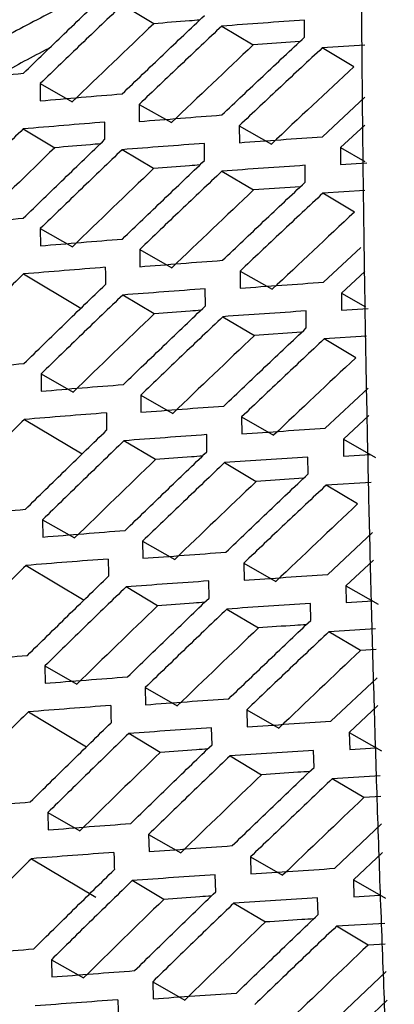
# Model space of a CAD drawing. Header units: millimetres. Extents: x 82 to 1002, y -172 to 1064.
# Tile 52 of 159: x 871.23 to 875.44, y 116.5 to 127.59. Entities that reach past the tile are written whole.
import ezdxf

# ---------------------------------------------------------------- set-up
doc = ezdxf.new("R2010")
doc.units = ezdxf.units.MM

msp = doc.modelspace()

# ---------------------------------------------------------------- linework, layer by layer
at = {"color": 7, "linetype": 'Continuous', "lineweight": 25}
for p, q in [((872.734, 127.545), (872.38, 127.758)), ((874.431, 127.395), (874.431, 127.585)), ((873.499, 127.518), (873.853, 127.306)), ((874.377, 127.344), (873.853, 127.306)), ((875.108, 127.304), (874.629, 127.272)), ((874.984, 127.06), (874.629, 127.272)), ((871.458, 126.872), (871.458, 126.677)), ((871.458, 126.872), (871.818, 126.666)), ((874.632, 126.272), (875.108, 126.716)), ((872.571, 126.637), (872.571, 126.444)), ((872.571, 126.637), (872.932, 126.432)), ((871.266, 126.36), (871.62, 126.148)), ((872.185, 126.243), (872.185, 126.437)), ((873.696, 126.396), (873.697, 126.205)), ((873.696, 126.396), (874.057, 126.19)), ((875.108, 126.404), (874.833, 126.149)), ((872.732, 125.913), (872.378, 126.126)), ((873.305, 126.004), (873.304, 126.197)), ((874.833, 126.149), (874.834, 125.959)), ((874.833, 126.149), (875.108, 125.992)), ((874.436, 125.759), (874.435, 125.95)), ((874.834, 125.959), (875.131, 125.979)), ((873.501, 125.884), (873.856, 125.672)), ((874.383, 125.709), (873.856, 125.672)), ((875.108, 125.666), (874.636, 125.636)), ((874.99, 125.423), (874.636, 125.636)), ((871.458, 125.238), (871.459, 125.043)), ((871.458, 125.238), (871.819, 125.033)), ((874.644, 124.633), (875.063, 125.026)), ((872.576, 125.002), (872.577, 124.808)), ((872.576, 125.002), (872.936, 124.796)), ((871.269, 124.726), (871.915, 124.339)), ((873.705, 124.759), (873.706, 124.566)), ((873.705, 124.759), (874.066, 124.553)), ((875.108, 124.753), (874.845, 124.509)), ((872.739, 124.277), (872.385, 124.489)), ((873.314, 124.366), (873.313, 124.559)), ((874.845, 124.509), (874.847, 124.318)), ((874.845, 124.509), (875.115, 124.355)), ((873.512, 124.245), (873.866, 124.032)), ((874.449, 124.118), (874.447, 124.309)), ((874.847, 124.318), (875.144, 124.338)), ((874.397, 124.069), (873.866, 124.032)), ((875.126, 124.024), (874.65, 123.994)), ((875.005, 123.781), (874.65, 123.994)), ((871.467, 123.6), (871.468, 123.405)), ((871.467, 123.6), (871.827, 123.395)), ((872.588, 123.362), (872.59, 123.168)), ((872.588, 123.362), (872.949, 123.156)), ((874.663, 122.989), (875.144, 123.441)), ((875.153, 123.132), (874.866, 122.864)), ((871.279, 123.087), (871.928, 122.698)), ((873.721, 123.116), (873.724, 122.924)), ((873.721, 123.116), (874.082, 122.91)), ((873.331, 122.723), (873.329, 122.916)), ((872.753, 122.635), (872.399, 122.847)), ((874.866, 122.864), (874.869, 122.673)), ((874.866, 122.864), (875.227, 122.658)), ((874.869, 122.673), (875.166, 122.693)), ((873.53, 122.601), (873.885, 122.388)), ((874.47, 122.473), (874.467, 122.664)), ((874.419, 122.424), (873.885, 122.388)), ((875.177, 122.378), (874.673, 122.347)), ((875.027, 122.135), (874.673, 122.347)), ((871.484, 121.958), (871.486, 121.762)), ((871.484, 121.958), (871.844, 121.752)), ((874.691, 121.341), (875.194, 121.815)), ((872.609, 121.717), (872.612, 121.523)), ((872.609, 121.717), (872.97, 121.511)), ((873.747, 121.469), (873.75, 121.276)), ((873.747, 121.469), (874.107, 121.262)), ((875.204, 121.503), (874.895, 121.214)), ((871.298, 121.442), (871.95, 121.052)), ((873.356, 121.075), (873.353, 121.268)), ((872.776, 120.988), (872.422, 121.2)), ((874.895, 121.214), (874.899, 121.024)), ((874.895, 121.214), (875.257, 121.008)), ((874.499, 120.823), (874.495, 121.014)), ((874.899, 121.024), (875.196, 121.043)), ((873.557, 120.951), (873.911, 120.739)), ((875.228, 120.727), (874.704, 120.696)), ((875.058, 120.483), (874.704, 120.696)), ((875.235, 120.494), (875.058, 120.483)), ((871.509, 120.31), (871.512, 120.115)), ((871.509, 120.31), (871.869, 120.105)), ((874.726, 119.688), (875.245, 120.178)), ((872.639, 120.067), (872.642, 119.873)), ((872.639, 120.067), (872.999, 119.861)), ((871.324, 119.793), (871.979, 119.401)), ((873.78, 119.816), (873.784, 119.625)), ((873.78, 119.816), (874.141, 119.61)), ((875.255, 119.863), (874.933, 119.56)), ((873.389, 119.423), (873.385, 119.615)), ((872.807, 119.337), (872.452, 119.549)), ((874.933, 119.56), (874.938, 119.37)), ((874.933, 119.56), (875.294, 119.353)), ((874.536, 119.168), (874.532, 119.358)), ((874.938, 119.37), (875.233, 119.388)), ((873.592, 119.298), (873.946, 119.085)), ((875.28, 119.071), (874.742, 119.039)), ((875.097, 118.827), (874.742, 119.039)), ((875.287, 118.838), (875.097, 118.827)), ((871.542, 118.658), (871.547, 118.463)), ((871.542, 118.658), (871.903, 118.452)), ((874.77, 118.031), (875.296, 118.53)), ((872.676, 118.412), (872.681, 118.219)), ((872.676, 118.412), (873.037, 118.206)), ((871.359, 118.139), (872.081, 117.707)), ((873.822, 118.16), (873.827, 117.968)), ((873.822, 118.16), (874.183, 117.953)), ((875.306, 118.21), (874.979, 117.9)), ((873.431, 117.766), (873.425, 117.957)), ((872.846, 117.68), (872.491, 117.892)), ((874.979, 117.9), (874.984, 117.711)), ((874.979, 117.9), (875.34, 117.694)), ((874.581, 117.509), (874.576, 117.698)), ((874.984, 117.711), (875.278, 117.729)), ((873.635, 117.639), (873.989, 117.426)), ((875.331, 117.409), (874.79, 117.378)), ((875.144, 117.166), (874.79, 117.378)), ((875.338, 117.177), (875.144, 117.166)), ((871.584, 117.001), (871.589, 116.807)), ((871.584, 117.001), (871.944, 116.796)), ((874.822, 116.369), (875.348, 116.869)), ((872.722, 116.753), (872.728, 116.561)), ((872.722, 116.753), (873.083, 116.547)), ((875.358, 116.545), (875.033, 116.236))]:
    msp.add_line(p, q, dxfattribs=at)
for points, knots in [([(875.439, 113.951), (875.422, 114.327), (875.387, 115.081), (875.341, 116.208), (875.298, 117.333), (875.258, 118.457), (875.223, 119.578), (875.19, 120.697), (875.162, 121.815), (875.137, 122.93), (875.116, 124.043), (875.099, 125.154), (875.085, 126.263), (875.075, 127.37), (875.069, 128.475), (875.066, 129.578), (875.067, 130.679), (875.072, 131.778), (875.08, 132.875), (875.092, 133.97), (875.103, 134.698), (875.109, 135.062)], [0, 0, 0, 0, 0.05265, 0.105293, 0.15793, 0.210563, 0.263191, 0.315817, 0.368439, 0.42106, 0.47368, 0.5263, 0.578921, 0.631543, 0.684167, 0.736794, 0.789424, 0.842059, 0.8947, 0.947347, 1, 1, 1, 1]), ([(859.014, 120.717), (859.215, 120.847), (859.617, 121.107), (860.225, 121.495), (860.836, 121.88), (861.451, 122.265), (862.069, 122.647), (862.69, 123.027), (863.316, 123.406), (863.944, 123.782), (864.576, 124.157), (865.212, 124.53), (866.029, 125.004), (867.03, 125.576), (868.221, 126.244), (869.423, 126.905), (870.636, 127.559), (871.859, 128.207), (872.684, 128.634), (873.096, 128.847)], [0, 0, 0, 0, 0.045459, 0.090915, 0.13637, 0.181823, 0.227277, 0.272734, 0.318193, 0.363657, 0.409126, 0.454603, 0.500087, 0.583437, 0.666763, 0.750075, 0.83338, 0.916686, 1, 1, 1, 1]), ([(872.188, 127.991), (871.984, 127.884), (871.574, 127.67), (870.963, 127.347), (870.558, 127.13), (870.356, 127.022)], [0, 0, 0, 0, 0.3335711, 0.6669018, 1, 1, 1, 1]), ([(871.268, 126.987), (871.42, 127.135), (871.726, 127.431), (872.034, 127.727), (872.188, 127.874)], [0, 0, 0, 0, 0.499484, 1, 1, 1, 1]), ([(872.38, 127.758), (872.226, 127.61), (871.918, 127.315), (871.611, 127.019), (871.458, 126.872)], [0, 0, 0, 0, 0.500512, 1, 1, 1, 1]), ([(872.378, 126.755), (872.532, 126.902), (872.839, 127.197), (873.149, 127.491), (873.304, 127.638)], [0, 0, 0, 0, 0.49949, 1, 1, 1, 1]), ([(873.25, 127.586), (873.212, 127.583), (873.04, 127.57), (872.868, 127.556), (872.734, 127.545)], [0, 0, 0, 0, 0.21792, 1, 1, 1, 1]), ([(874.431, 127.585), (874.275, 127.575), (873.964, 127.553), (873.654, 127.53), (873.499, 127.518)], [0, 0, 0, 0, 0.500419, 1, 1, 1, 1]), ([(873.499, 127.518), (873.344, 127.372), (873.034, 127.079), (872.725, 126.784), (872.571, 126.637)], [0, 0, 0, 0, 0.500502, 1, 1, 1, 1]), ([(873.499, 126.517), (873.654, 126.663), (873.964, 126.957), (874.275, 127.249), (874.431, 127.395)], [0, 0, 0, 0, 0.499534, 1, 1, 1, 1]), ([(871.565, 127.273), (871.548, 127.265), (871.351, 127.161), (871.155, 127.056), (870.977, 126.96)], [0, 0, 0, 0, 0.086651, 1, 1, 1, 1]), ([(874.629, 127.272), (874.473, 127.127), (874.161, 126.835), (873.851, 126.543), (873.696, 126.396)], [0, 0, 0, 0, 0.500438, 1, 1, 1, 1]), ([(870.355, 126.904), (870.507, 126.918), (870.81, 126.946), (871.115, 126.973), (871.268, 126.987)], [0, 0, 0, 0, 0.499541, 1, 1, 1, 1]), ([(871.458, 126.677), (871.61, 126.69), (871.916, 126.717), (872.224, 126.742), (872.378, 126.755)], [0, 0, 0, 0, 0.499529, 1, 1, 1, 1]), ([(872.571, 126.444), (872.726, 126.456), (873.034, 126.481), (873.344, 126.505), (873.499, 126.517)], [0, 0, 0, 0, 0.4995447, 1, 1, 1, 1]), ([(871.266, 126.36), (871.113, 126.212), (870.808, 125.915), (870.504, 125.617), (870.352, 125.468)], [0, 0, 0, 0, 0.5004967, 1, 1, 1, 1]), ([(872.185, 126.437), (872.031, 126.424), (871.724, 126.399), (871.419, 126.373), (871.266, 126.36)], [0, 0, 0, 0, 0.500475, 1, 1, 1, 1]), ([(871.267, 125.354), (871.419, 125.502), (871.725, 125.799), (872.032, 126.095), (872.185, 126.243)], [0, 0, 0, 0, 0.49948, 1, 1, 1, 1]), ([(873.697, 126.205), (873.852, 126.216), (874.163, 126.239), (874.476, 126.261), (874.632, 126.272)], [0, 0, 0, 0, 0.499612, 1, 1, 1, 1]), ([(872.378, 126.126), (872.224, 125.978), (871.917, 125.683), (871.611, 125.386), (871.458, 125.238)], [0, 0, 0, 0, 0.500515, 1, 1, 1, 1]), ([(872.132, 126.191), (872.095, 126.188), (871.924, 126.174), (871.754, 126.16), (871.62, 126.148)], [0, 0, 0, 0, 0.216539, 1, 1, 1, 1]), ([(873.304, 126.197), (873.149, 126.185), (872.84, 126.162), (872.532, 126.138), (872.378, 126.126)], [0, 0, 0, 0, 0.500462, 1, 1, 1, 1]), ([(872.381, 125.12), (872.535, 125.267), (872.842, 125.563), (873.15, 125.857), (873.305, 126.004)], [0, 0, 0, 0, 0.499489, 1, 1, 1, 1]), ([(873.252, 125.954), (873.214, 125.951), (873.04, 125.938), (872.867, 125.924), (872.732, 125.913)], [0, 0, 0, 0, 0.222939, 1, 1, 1, 1]), ([(874.435, 125.95), (874.279, 125.939), (873.967, 125.918), (873.656, 125.895), (873.501, 125.884)], [0, 0, 0, 0, 0.5004144, 1, 1, 1, 1]), ([(873.501, 125.884), (873.346, 125.737), (873.037, 125.444), (872.729, 125.149), (872.576, 125.002)], [0, 0, 0, 0, 0.500503, 1, 1, 1, 1]), ([(873.507, 124.88), (873.661, 125.026), (873.97, 125.32), (874.28, 125.613), (874.436, 125.759)], [0, 0, 0, 0, 0.499536, 1, 1, 1, 1]), ([(874.636, 125.636), (874.48, 125.49), (874.169, 125.198), (873.859, 124.905), (873.705, 124.759)], [0, 0, 0, 0, 0.5004366, 1, 1, 1, 1]), ([(870.352, 125.272), (870.504, 125.286), (870.808, 125.314), (871.114, 125.341), (871.267, 125.354)], [0, 0, 0, 0, 0.499548, 1, 1, 1, 1]), ([(871.459, 125.043), (871.612, 125.056), (871.919, 125.082), (872.227, 125.107), (872.381, 125.12)], [0, 0, 0, 0, 0.499533, 1, 1, 1, 1]), ([(872.189, 124.801), (872.035, 124.789), (871.728, 124.764), (871.422, 124.739), (871.269, 124.726)], [0, 0, 0, 0, 0.500471, 1, 1, 1, 1]), ([(872.577, 124.808), (872.731, 124.82), (873.04, 124.845), (873.351, 124.868), (873.507, 124.88)], [0, 0, 0, 0, 0.4995468, 1, 1, 1, 1]), ([(871.269, 124.726), (871.116, 124.577), (870.811, 124.28), (870.508, 123.982), (870.357, 123.833)], [0, 0, 0, 0, 0.500496, 1, 1, 1, 1]), ([(871.274, 123.717), (871.426, 123.865), (871.731, 124.163), (872.037, 124.459), (872.19, 124.607)], [0, 0, 0, 0, 0.499481, 1, 1, 1, 1]), ([(873.706, 124.566), (873.862, 124.578), (874.174, 124.6), (874.487, 124.622), (874.644, 124.633)], [0, 0, 0, 0, 0.499611, 1, 1, 1, 1]), ([(872.385, 124.489), (872.231, 124.341), (871.924, 124.045), (871.619, 123.749), (871.467, 123.6)], [0, 0, 0, 0, 0.500513, 1, 1, 1, 1]), ([(873.313, 124.559), (873.157, 124.547), (872.847, 124.524), (872.539, 124.501), (872.385, 124.489)], [0, 0, 0, 0, 0.500461, 1, 1, 1, 1]), ([(872.392, 123.481), (872.545, 123.628), (872.852, 123.924), (873.16, 124.218), (873.314, 124.366)], [0, 0, 0, 0, 0.499493, 1, 1, 1, 1]), ([(873.512, 124.245), (873.357, 124.098), (873.049, 123.804), (872.742, 123.509), (872.588, 123.362)], [0, 0, 0, 0, 0.500498, 1, 1, 1, 1]), ([(873.263, 124.317), (873.223, 124.314), (873.048, 124.301), (872.873, 124.287), (872.739, 124.277)], [0, 0, 0, 0, 0.227344, 1, 1, 1, 1]), ([(874.447, 124.309), (874.291, 124.299), (873.978, 124.278), (873.667, 124.256), (873.512, 124.245)], [0, 0, 0, 0, 0.500416, 1, 1, 1, 1]), ([(873.522, 123.238), (873.676, 123.385), (873.984, 123.679), (874.294, 123.972), (874.449, 124.118)], [0, 0, 0, 0, 0.499542, 1, 1, 1, 1]), ([(874.65, 123.994), (874.495, 123.848), (874.184, 123.556), (873.876, 123.262), (873.721, 123.116)], [0, 0, 0, 0, 0.500429, 1, 1, 1, 1]), ([(870.358, 123.636), (870.51, 123.65), (870.814, 123.677), (871.121, 123.704), (871.274, 123.717)], [0, 0, 0, 0, 0.499551, 1, 1, 1, 1]), ([(871.468, 123.405), (871.622, 123.418), (871.929, 123.444), (872.238, 123.468), (872.392, 123.481)], [0, 0, 0, 0, 0.499533, 1, 1, 1, 1]), ([(872.59, 123.168), (872.745, 123.18), (873.055, 123.204), (873.366, 123.227), (873.522, 123.238)], [0, 0, 0, 0, 0.4995434, 1, 1, 1, 1]), ([(872.201, 123.161), (872.047, 123.149), (871.739, 123.125), (871.432, 123.099), (871.279, 123.087)], [0, 0, 0, 0, 0.500472, 1, 1, 1, 1]), ([(871.279, 123.087), (871.127, 122.938), (870.823, 122.64), (870.52, 122.342), (870.369, 122.193)], [0, 0, 0, 0, 0.500491, 1, 1, 1, 1]), ([(871.29, 122.075), (871.441, 122.224), (871.745, 122.521), (872.051, 122.818), (872.203, 122.966)], [0, 0, 0, 0, 0.499488, 1, 1, 1, 1]), ([(873.329, 122.916), (873.173, 122.905), (872.863, 122.882), (872.553, 122.859), (872.399, 122.847)], [0, 0, 0, 0, 0.500465, 1, 1, 1, 1]), ([(873.724, 122.924), (873.88, 122.935), (874.192, 122.957), (874.506, 122.979), (874.663, 122.989)], [0, 0, 0, 0, 0.499605, 1, 1, 1, 1]), ([(872.399, 122.847), (872.246, 122.699), (871.94, 122.403), (871.636, 122.106), (871.484, 121.958)], [0, 0, 0, 0, 0.500506, 1, 1, 1, 1]), ([(872.412, 121.837), (872.565, 121.985), (872.87, 122.28), (873.177, 122.575), (873.331, 122.723)], [0, 0, 0, 0, 0.499503, 1, 1, 1, 1]), ([(873.53, 122.601), (873.376, 122.453), (873.068, 122.159), (872.762, 121.864), (872.609, 121.717)], [0, 0, 0, 0, 0.500488, 1, 1, 1, 1]), ([(873.281, 122.674), (873.24, 122.671), (873.064, 122.659), (872.888, 122.645), (872.753, 122.635)], [0, 0, 0, 0, 0.231156, 1, 1, 1, 1]), ([(874.467, 122.664), (874.311, 122.654), (873.997, 122.633), (873.686, 122.611), (873.53, 122.601)], [0, 0, 0, 0, 0.500423, 1, 1, 1, 1]), ([(873.546, 121.592), (873.699, 121.739), (874.006, 122.033), (874.315, 122.326), (874.47, 122.473)], [0, 0, 0, 0, 0.499554, 1, 1, 1, 1]), ([(874.673, 122.347), (874.518, 122.201), (874.208, 121.909), (873.9, 121.615), (873.747, 121.469)], [0, 0, 0, 0, 0.500417, 1, 1, 1, 1]), ([(870.371, 121.996), (870.524, 122.009), (870.829, 122.036), (871.136, 122.062), (871.29, 122.075)], [0, 0, 0, 0, 0.499548, 1, 1, 1, 1]), ([(871.486, 121.762), (871.64, 121.775), (871.948, 121.8), (872.257, 121.825), (872.412, 121.837)], [0, 0, 0, 0, 0.4995268, 1, 1, 1, 1]), ([(872.612, 121.523), (872.767, 121.534), (873.078, 121.558), (873.389, 121.581), (873.546, 121.592)], [0, 0, 0, 0, 0.499534, 1, 1, 1, 1]), ([(872.222, 121.515), (872.067, 121.503), (871.758, 121.48), (871.451, 121.455), (871.298, 121.442)], [0, 0, 0, 0, 0.500479, 1, 1, 1, 1]), ([(871.298, 121.442), (871.146, 121.293), (870.843, 120.996), (870.541, 120.697), (870.39, 120.548)], [0, 0, 0, 0, 0.500481, 1, 1, 1, 1]), ([(871.313, 120.429), (871.464, 120.578), (871.767, 120.876), (872.072, 121.172), (872.225, 121.321)], [0, 0, 0, 0, 0.4995, 1, 1, 1, 1]), ([(873.353, 121.268), (873.197, 121.257), (872.886, 121.235), (872.576, 121.212), (872.422, 121.2)], [0, 0, 0, 0, 0.500475, 1, 1, 1, 1]), ([(873.75, 121.276), (873.906, 121.287), (874.219, 121.309), (874.533, 121.33), (874.691, 121.341)], [0, 0, 0, 0, 0.499592, 1, 1, 1, 1]), ([(872.422, 121.2), (872.269, 121.052), (871.964, 120.756), (871.66, 120.459), (871.509, 120.31)], [0, 0, 0, 0, 0.500493, 1, 1, 1, 1]), ([(872.44, 120.188), (872.592, 120.336), (872.897, 120.632), (873.203, 120.927), (873.356, 121.075)], [0, 0, 0, 0, 0.4995171, 1, 1, 1, 1]), ([(873.307, 121.027), (873.265, 121.024), (873.088, 121.011), (872.911, 120.998), (872.776, 120.988)], [0, 0, 0, 0, 0.234394, 1, 1, 1, 1]), ([(874.495, 121.014), (874.338, 121.004), (874.025, 120.983), (873.713, 120.962), (873.557, 120.951)], [0, 0, 0, 0, 0.500436, 1, 1, 1, 1]), ([(873.557, 120.951), (873.403, 120.804), (873.096, 120.51), (872.791, 120.214), (872.639, 120.067)], [0, 0, 0, 0, 0.5004729, 1, 1, 1, 1]), ([(873.577, 119.941), (873.73, 120.088), (874.037, 120.383), (874.345, 120.676), (874.499, 120.823)], [0, 0, 0, 0, 0.499571, 1, 1, 1, 1]), ([(874.704, 120.696), (874.549, 120.549), (874.24, 120.257), (873.933, 119.963), (873.78, 119.816)], [0, 0, 0, 0, 0.500399, 1, 1, 1, 1]), ([(874.449, 120.775), (874.406, 120.772), (874.227, 120.761), (874.048, 120.749), (873.911, 120.739)], [0, 0, 0, 0, 0.238624, 1, 1, 1, 1]), ([(870.393, 120.351), (870.546, 120.364), (870.852, 120.391), (871.159, 120.416), (871.313, 120.429)], [0, 0, 0, 0, 0.499539, 1, 1, 1, 1]), ([(871.512, 120.115), (871.666, 120.128), (871.974, 120.152), (872.284, 120.176), (872.44, 120.188)], [0, 0, 0, 0, 0.499515, 1, 1, 1, 1]), ([(872.642, 119.873), (872.798, 119.885), (873.108, 119.908), (873.421, 119.93), (873.577, 119.941)], [0, 0, 0, 0, 0.499519, 1, 1, 1, 1]), ([(871.324, 119.793), (871.173, 119.644), (870.871, 119.346), (870.57, 119.047), (870.42, 118.898)], [0, 0, 0, 0, 0.500466, 1, 1, 1, 1]), ([(872.25, 119.865), (872.095, 119.853), (871.786, 119.83), (871.478, 119.806), (871.324, 119.793)], [0, 0, 0, 0, 0.500492, 1, 1, 1, 1]), ([(873.784, 119.625), (873.941, 119.635), (874.254, 119.657), (874.569, 119.678), (874.726, 119.688)], [0, 0, 0, 0, 0.499574, 1, 1, 1, 1]), ([(871.345, 118.778), (871.496, 118.927), (871.798, 119.225), (872.102, 119.522), (872.254, 119.671)], [0, 0, 0, 0, 0.4995167, 1, 1, 1, 1]), ([(873.385, 119.615), (873.229, 119.604), (872.917, 119.583), (872.607, 119.56), (872.452, 119.549)], [0, 0, 0, 0, 0.500491, 1, 1, 1, 1]), ([(872.452, 119.549), (872.3, 119.401), (871.996, 119.104), (871.693, 118.807), (871.542, 118.658)], [0, 0, 0, 0, 0.500476, 1, 1, 1, 1]), ([(872.475, 118.535), (872.627, 118.683), (872.931, 118.98), (873.237, 119.275), (873.389, 119.423)], [0, 0, 0, 0, 0.499536, 1, 1, 1, 1]), ([(873.34, 119.375), (873.298, 119.372), (873.12, 119.36), (872.942, 119.347), (872.807, 119.337)], [0, 0, 0, 0, 0.237073, 1, 1, 1, 1]), ([(874.532, 119.358), (874.374, 119.349), (874.06, 119.329), (873.748, 119.308), (873.592, 119.298)], [0, 0, 0, 0, 0.500456, 1, 1, 1, 1]), ([(873.592, 119.298), (873.439, 119.15), (873.132, 118.856), (872.828, 118.56), (872.676, 118.412)], [0, 0, 0, 0, 0.5004531, 1, 1, 1, 1]), ([(873.617, 118.286), (873.77, 118.433), (874.075, 118.728), (874.382, 119.021), (874.536, 119.168)], [0, 0, 0, 0, 0.499593, 1, 1, 1, 1]), ([(874.742, 119.039), (874.588, 118.893), (874.281, 118.6), (873.975, 118.306), (873.822, 118.16)], [0, 0, 0, 0, 0.500378, 1, 1, 1, 1]), ([(874.487, 119.121), (874.443, 119.118), (874.262, 119.106), (874.083, 119.094), (873.946, 119.085)], [0, 0, 0, 0, 0.240946, 1, 1, 1, 1]), ([(870.424, 118.701), (870.577, 118.715), (870.883, 118.741), (871.191, 118.766), (871.345, 118.778)], [0, 0, 0, 0, 0.499524, 1, 1, 1, 1]), ([(871.547, 118.463), (871.701, 118.476), (872.009, 118.5), (872.32, 118.524), (872.475, 118.535)], [0, 0, 0, 0, 0.499497, 1, 1, 1, 1]), ([(872.681, 118.219), (872.836, 118.23), (873.148, 118.253), (873.46, 118.275), (873.617, 118.286)], [0, 0, 0, 0, 0.499498, 1, 1, 1, 1]), ([(871.359, 118.139), (871.208, 117.99), (870.907, 117.692), (870.607, 117.393), (870.457, 117.243)], [0, 0, 0, 0, 0.500447, 1, 1, 1, 1]), ([(872.286, 118.21), (872.131, 118.198), (871.821, 118.175), (871.513, 118.151), (871.359, 118.139)], [0, 0, 0, 0, 0.50051, 1, 1, 1, 1]), ([(873.827, 117.968), (873.984, 117.979), (874.297, 118), (874.612, 118.02), (874.77, 118.031)], [0, 0, 0, 0, 0.499553, 1, 1, 1, 1]), ([(871.385, 117.123), (871.535, 117.272), (871.836, 117.57), (872.139, 117.867), (872.291, 118.016)], [0, 0, 0, 0, 0.499538, 1, 1, 1, 1]), ([(873.425, 117.957), (873.269, 117.947), (872.957, 117.926), (872.646, 117.904), (872.491, 117.892)], [0, 0, 0, 0, 0.500512, 1, 1, 1, 1]), ([(872.491, 117.892), (872.34, 117.744), (872.036, 117.448), (871.734, 117.15), (871.584, 117.001)], [0, 0, 0, 0, 0.500455, 1, 1, 1, 1]), ([(872.519, 116.878), (872.67, 117.026), (872.973, 117.322), (873.278, 117.618), (873.431, 117.766)], [0, 0, 0, 0, 0.499556, 1, 1, 1, 1]), ([(873.382, 117.718), (873.339, 117.715), (873.16, 117.703), (872.981, 117.69), (872.846, 117.68)], [0, 0, 0, 0, 0.239205, 1, 1, 1, 1]), ([(874.576, 117.698), (874.418, 117.689), (874.104, 117.669), (873.791, 117.649), (873.635, 117.639)], [0, 0, 0, 0, 0.500477, 1, 1, 1, 1]), ([(873.635, 117.639), (873.482, 117.491), (873.177, 117.197), (872.874, 116.901), (872.722, 116.753)], [0, 0, 0, 0, 0.500434, 1, 1, 1, 1]), ([(873.665, 116.626), (873.817, 116.774), (874.122, 117.068), (874.428, 117.362), (874.581, 117.509)], [0, 0, 0, 0, 0.49961, 1, 1, 1, 1]), ([(874.79, 117.378), (874.636, 117.232), (874.329, 116.939), (874.024, 116.645), (873.872, 116.498)], [0, 0, 0, 0, 0.500362, 1, 1, 1, 1]), ([(874.532, 117.461), (874.488, 117.458), (874.306, 117.447), (874.126, 117.435), (873.989, 117.426)], [0, 0, 0, 0, 0.242731, 1, 1, 1, 1]), ([(870.462, 117.047), (870.615, 117.06), (870.922, 117.086), (871.23, 117.111), (871.385, 117.123)], [0, 0, 0, 0, 0.499504, 1, 1, 1, 1]), ([(871.589, 116.807), (871.744, 116.819), (872.053, 116.843), (872.364, 116.866), (872.519, 116.878)], [0, 0, 0, 0, 0.499476, 1, 1, 1, 1]), ([(872.728, 116.561), (872.883, 116.572), (873.195, 116.594), (873.508, 116.616), (873.665, 116.626)], [0, 0, 0, 0, 0.49948, 1, 1, 1, 1]), ([(872.33, 116.55), (872.175, 116.538), (871.865, 116.516), (871.556, 116.492), (871.402, 116.481)], [0, 0, 0, 0, 0.50053, 1, 1, 1, 1])]:
    msp.add_open_spline(points, degree=3, knots=knots, dxfattribs=at)
for points in [[(872.734, 127.545), (872.428, 127.253), (872.122, 126.96), (871.818, 126.666)], [(873.853, 127.306), (873.545, 127.015), (873.238, 126.724), (872.932, 126.432)], [(874.984, 127.06), (874.674, 126.771), (874.365, 126.481), (874.057, 126.19)], [(871.62, 126.148), (871.317, 125.854), (871.014, 125.559), (870.712, 125.263)], [(872.732, 125.913), (872.427, 125.621), (872.122, 125.327), (871.819, 125.033)], [(873.856, 125.672), (873.548, 125.381), (873.242, 125.089), (872.936, 124.796)], [(874.99, 125.423), (874.681, 125.134), (874.373, 124.843), (874.066, 124.553)], [(872.189, 124.801), (872.19, 124.736), (872.19, 124.672), (872.19, 124.607)], [(872.739, 124.277), (872.434, 123.983), (872.13, 123.689), (871.827, 123.395)], [(873.866, 124.032), (873.559, 123.741), (873.254, 123.449), (872.949, 123.156)], [(875.005, 123.781), (874.696, 123.492), (874.389, 123.201), (874.082, 122.91)], [(872.202, 123.161), (872.202, 123.096), (872.203, 123.031), (872.204, 122.966)], [(872.753, 122.635), (872.449, 122.341), (872.146, 122.047), (871.844, 121.752)], [(873.885, 122.388), (873.579, 122.096), (873.274, 121.804), (872.97, 121.511)], [(875.027, 122.135), (874.72, 121.845), (874.413, 121.554), (874.107, 121.262)], [(872.222, 121.515), (872.223, 121.45), (872.224, 121.386), (872.225, 121.321)], [(872.776, 120.988), (872.473, 120.694), (872.17, 120.4), (871.869, 120.105)], [(873.911, 120.739), (873.606, 120.447), (873.302, 120.154), (872.999, 119.861)], [(875.058, 120.483), (874.751, 120.193), (874.446, 119.902), (874.141, 119.61)], [(872.25, 119.865), (872.251, 119.8), (872.252, 119.735), (872.254, 119.671)], [(872.807, 119.337), (872.504, 119.043), (872.203, 118.748), (871.903, 118.452)], [(873.946, 119.085), (873.642, 118.793), (873.339, 118.5), (873.037, 118.206)], [(875.097, 118.827), (874.791, 118.536), (874.487, 118.245), (874.183, 117.953)], [(872.286, 118.21), (872.288, 118.145), (872.289, 118.081), (872.291, 118.016)], [(872.846, 117.68), (872.544, 117.386), (872.244, 117.091), (871.944, 116.796)], [(873.989, 117.426), (873.686, 117.134), (873.384, 116.841), (873.083, 116.547)], [(875.144, 117.166), (874.84, 116.875), (874.536, 116.584), (874.233, 116.292)], [(872.33, 116.55), (872.332, 116.485), (872.334, 116.421), (872.336, 116.357)]]:
    msp.add_open_spline(points, degree=3, dxfattribs=at)

doc.saveas('drawing.dxf')
